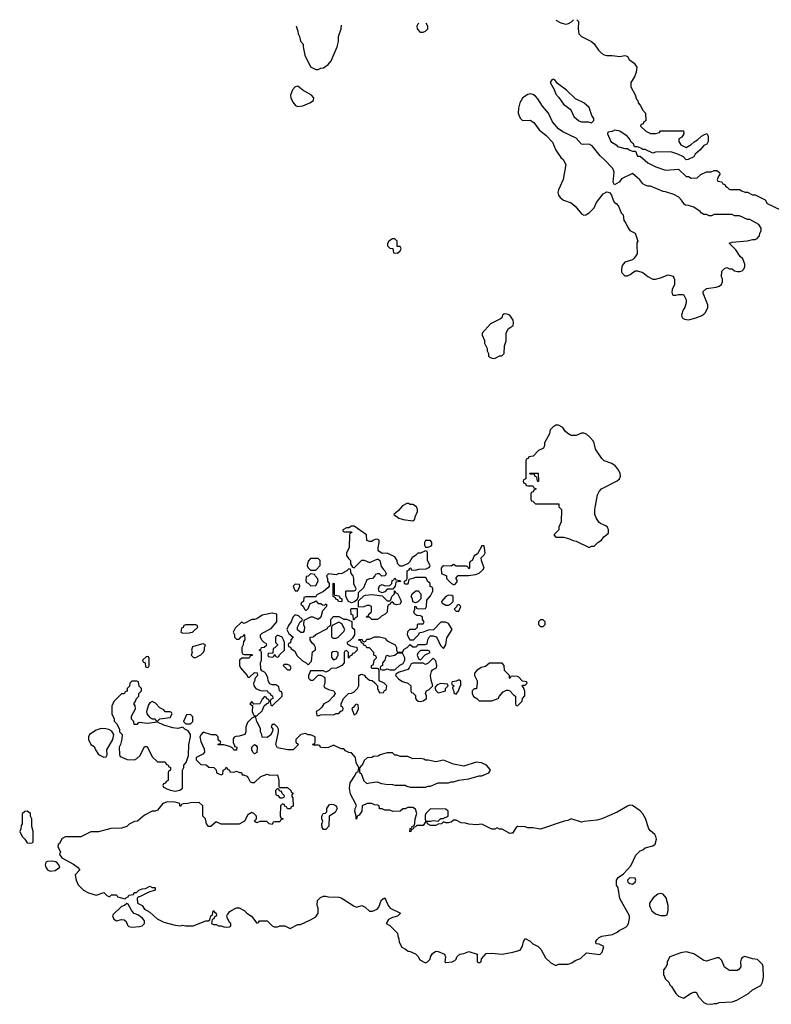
# Model space of a CAD drawing. Header units: inches. Extents: x 2608375 to 2737312, y 944064 to 1028306.
# Tile 62 of 69: x 2700412 to 2706297, y 1020218 to 1027922. Entities that reach past the tile are written whole.
import ezdxf

# ---------------------------------------------------------------- set-up
doc = ezdxf.new("R2010")
doc.units = ezdxf.units.IN
doc.header["$MEASUREMENT"] = 0
doc.layers.add('C7002', color=7, linetype='Continuous')

msp = doc.modelspace()

# ---------------------------------------------------------------- linework, layer by layer
at = {"layer": 'C7002', "color": 5, "elevation": 40}
for points in [[(2704609.3, 1027918.1), (2704650, 1027896), (2704687.5, 1027887.5), (2704710, 1027890.8), (2704734, 1027906), (2704748.5, 1027921.2)], [(2704773.7, 1027921.8), (2704786.8, 1027906.8), (2704784.9, 1027850), (2704791.3, 1027810), (2704812, 1027790), (2704890, 1027752), (2704910, 1027732), (2704943.5, 1027683.5), (2704970, 1027658), (2704987.5, 1027647.5), (2705010, 1027642.8), (2705050, 1027642.8), (2705110, 1027634), (2705150, 1027642), (2705159.6, 1027639.6), (2705170, 1027634), (2705184.7, 1027610), (2705222.8, 1027582.8), (2705244.7, 1027550), (2705238.8, 1027510), (2705225.2, 1027474.8), (2705198, 1027430), (2705196.9, 1027396.9), (2705230, 1027334), (2705241, 1027301), (2705252, 1027290), (2705254, 1027270), (2705270, 1027254), (2705290, 1027214), (2705312, 1027190), (2705314, 1027130), (2705298, 1027122), (2705292.7, 1027107.3), (2705278, 1027102), (2705274, 1027090), (2705314, 1027050), (2705350, 1027032), (2705390, 1027032), (2705422, 1027038), (2705430, 1027052), (2705610, 1027052), (2705611.6, 1027028.4), (2705596.9, 1027003.1), (2705574, 1026990), (2705572, 1026970), (2705590, 1026942), (2705630, 1026922), (2705670, 1026944.7), (2705692.9, 1026967.1), (2705718.6, 1026981.4), (2705749.4, 1027010.6), (2705770, 1027022), (2705791.1, 1027031.1), (2705802, 1027010), (2705802, 1026970), (2705792.7, 1026947.3), (2705770, 1026938), (2705738.8, 1026901.2), (2705702, 1026870), (2705690, 1026848), (2705647.3, 1026827.3), (2705630, 1026826), (2705610, 1026848), (2705566, 1026870), (2705510, 1026888), (2705390, 1026886), (2705370, 1026878), (2705310, 1026906), (2705290, 1026906), (2705276.4, 1026916.4), (2705250, 1026926), (2705227.3, 1026927.3), (2705218, 1026950), (2705202, 1026962), (2705188, 1026990), (2705168, 1027010), (2705110, 1027048.7), (2705070, 1027058), (2705050, 1027048), (2705018, 1027042), (2705014, 1027030), (2705042, 1026970), (2705083.6, 1026943.6), (2705094, 1026930), (2705150, 1026914), (2705170, 1026914), (2705183.6, 1026903.6), (2705210, 1026894), (2705232.7, 1026892.7), (2705250, 1026854), (2705270, 1026854), (2705330, 1026802), (2705394, 1026770), (2705470, 1026744.7), (2705571.6, 1026751.6), (2705630, 1026694), (2705650, 1026694), (2705670, 1026682), (2705716.4, 1026683.6), (2705746, 1026710), (2705790, 1026732), (2705827.3, 1026732.7), (2705850, 1026742), (2705870, 1026742), (2705892.7, 1026727.3), (2705894, 1026710), (2705883.6, 1026696.4), (2705874, 1026670), (2705878, 1026658), (2705910, 1026654), (2705918, 1026638), (2705932.7, 1026632.7), (2705938, 1026618), (2705952.7, 1026612.7), (2705970, 1026594), (2706050, 1026594), (2706063.6, 1026583.6), (2706092.7, 1026572.7), (2706110, 1026572), (2706150, 1026552), (2706170, 1026552), (2706250, 1026512), (2706264.7, 1026484.7), (2706370, 1026434)], [(2702578, 1027871.9), (2702578, 1027870), (2702591.1, 1027831.1), (2702592, 1027810), (2702602, 1027790), (2702610, 1027754), (2702632, 1027730), (2702632, 1027710), (2702645.4, 1027645.4), (2702690, 1027554), (2702730, 1027532), (2702750, 1027532), (2702770, 1027542), (2702790, 1027544.7), (2702828.7, 1027570), (2702850, 1027601), (2702899, 1027710), (2702908.7, 1027750), (2702908.7, 1027790), (2702928.7, 1027850), (2702932.7, 1027880)], [(2703537.7, 1027893.7), (2703530, 1027886), (2703522, 1027870), (2703524.7, 1027850), (2703542, 1027830), (2703550, 1027824.7), (2703570, 1027824.7), (2703590, 1027832), (2703608, 1027850), (2703608, 1027870), (2703595.5, 1027895)]]:
    msp.add_lwpolyline(points, dxfattribs=at)
for points in [[(2704590, 1027456), (2704578, 1027450), (2704566.4, 1027430), (2704596.8, 1027376.8), (2704610, 1027338), (2704634, 1027314), (2704670, 1027261), (2704722, 1027222), (2704731.3, 1027210), (2704750, 1027164.7), (2704790, 1027131.3), (2704810, 1027122), (2704863.6, 1027123.6), (2704890, 1027114), (2704907.3, 1027132.7), (2704908, 1027150), (2704893.2, 1027173.2), (2704870, 1027235.3), (2704828.7, 1027270), (2704763.2, 1027303.2), (2704694, 1027370), (2704622, 1027422), (2704602, 1027450)], [(2702590, 1027402), (2702570, 1027395.3), (2702547.2, 1027372.8), (2702532.2, 1027330), (2702535.3, 1027310), (2702550, 1027276.3), (2702570.7, 1027250), (2702590, 1027242.3), (2702630, 1027247.4), (2702685.2, 1027270), (2702713.2, 1027290), (2702715.3, 1027310), (2702697.2, 1027330), (2702629, 1027370)], [(2704410, 1027341.2), (2704390, 1027337.2), (2704362.5, 1027317.5), (2704350, 1027306.6), (2704329.1, 1027270.9), (2704317.6, 1027230), (2704316.4, 1027190), (2704330, 1027151), (2704350, 1027134), (2704410, 1027135.5), (2704437.6, 1027117.6), (2704479.9, 1027059.9), (2704535.4, 1027015.4), (2704584.8, 1026964.8), (2704610, 1026901), (2704650, 1026844.7), (2704667.3, 1026827.3), (2704687.3, 1026790), (2704668.6, 1026671.4), (2704630.6, 1026590), (2704626.4, 1026570), (2704630.5, 1026550), (2704643.8, 1026530), (2704670.8, 1026510), (2704730, 1026488.5), (2704761.6, 1026461.6), (2704810, 1026403.1), (2704830, 1026392.2), (2704846.2, 1026393.8), (2704872, 1026410), (2704909.2, 1026450), (2704927.7, 1026492.3), (2704980.7, 1026559.3), (2705010, 1026574), (2705030.8, 1026570.8), (2705046, 1026550), (2705058, 1026510), (2705070, 1026492), (2705083.6, 1026483.6), (2705102, 1026462), (2705122, 1026410), (2705136, 1026396), (2705142, 1026350), (2705158, 1026330), (2705170, 1026302), (2705190, 1026272), (2705230.7, 1026250.7), (2705251.3, 1026190), (2705244.5, 1026175.5), (2705243, 1026157), (2705246.8, 1026090), (2705224.5, 1026055.5), (2705210, 1026042), (2705150, 1026024), (2705130, 1025999), (2705124.9, 1025970), (2705124.9, 1025950), (2705130, 1025938), (2705150, 1025918.8), (2705170, 1025918), (2705192.5, 1025927.5), (2705230, 1025958), (2705250, 1025958), (2705290, 1025944.7), (2705330, 1025911.3), (2705370, 1025891), (2705390, 1025891), (2705430, 1025901), (2705490, 1025924.7), (2705530, 1025914), (2705538, 1025890), (2705538, 1025850), (2705521, 1025810), (2705518, 1025790), (2705524.7, 1025770), (2705530, 1025766), (2705550, 1025766), (2705570, 1025772), (2705610, 1025772), (2705630.9, 1025730.9), (2705630.9, 1025709.1), (2705621, 1025670), (2705608.1, 1025651.9), (2705594.8, 1025610), (2705598.8, 1025590), (2705617.5, 1025577.5), (2705650, 1025572.7), (2705710, 1025588), (2705753.4, 1025606.6), (2705770, 1025618.8), (2705781.2, 1025630), (2705801.2, 1025670), (2705801.2, 1025690), (2705763.1, 1025783.1), (2705764, 1025796), (2705790, 1025818), (2705866, 1025830), (2705890, 1025838), (2705908, 1025850), (2705915.3, 1025870), (2705914.6, 1025894.6), (2705908, 1025910), (2705910, 1025954), (2705930, 1025974), (2705950, 1025982), (2705970, 1025972), (2705990, 1025971.3), (2706010, 1025958), (2706031.6, 1025951.6), (2706050, 1025951.3), (2706070, 1025958), (2706082, 1025970), (2706088.7, 1025990), (2706089, 1026010), (2706073.2, 1026050), (2706054, 1026070), (2706020.2, 1026120.2), (2705967.3, 1026172.7), (2705990, 1026182), (2706108.4, 1026191.6), (2706150, 1026202), (2706170, 1026202), (2706186, 1026210), (2706206, 1026230), (2706208.4, 1026251.6), (2706218, 1026270), (2706218, 1026290), (2706200.4, 1026320.4), (2706130, 1026358), (2706110, 1026358), (2706047.3, 1026387.3), (2706010, 1026388), (2705990, 1026398), (2705850, 1026398), (2705830, 1026388), (2705810, 1026388), (2705790, 1026398), (2705770, 1026398), (2705748, 1026410), (2705740.4, 1026420.4), (2705690, 1026455.3), (2705650, 1026468.7), (2705626, 1026470), (2705616.4, 1026476.4), (2705595.3, 1026510), (2705572.7, 1026532.7), (2705532.9, 1026552.9), (2705470, 1026575.3), (2705450, 1026578), (2705350, 1026618), (2705330, 1026618), (2705310, 1026626), (2705290, 1026638), (2705268.4, 1026668.4), (2705210, 1026718), (2705124.5, 1026675.5), (2705104.7, 1026650), (2705069.2, 1026629.2), (2705059, 1026650), (2705068, 1026730), (2705056.4, 1026756.4), (2704988.7, 1026828.7), (2704956.4, 1026856.4), (2704894.6, 1026934.6), (2704870, 1026948.7), (2704830, 1026944), (2704810, 1026949), (2704770, 1026995.3), (2704664.1, 1027044.1), (2704630, 1027069), (2704583, 1027123), (2704553.6, 1027190), (2704505.8, 1027245.8), (2704470, 1027302), (2704450, 1027324.5), (2704430, 1027337.2)], [(2703350, 1026208), (2703330, 1026208), (2703302, 1026190), (2703292, 1026170), (2703292.7, 1026152.7), (2703310, 1026134), (2703332.7, 1026132.7), (2703338, 1026098), (2703370, 1026094), (2703390, 1026114), (2703398, 1026130), (2703396.4, 1026136.4), (2703390, 1026146), (2703367.3, 1026147.3), (2703368, 1026190)], [(2704210, 1025621.2), (2704202.5, 1025617.5), (2704191.3, 1025610), (2704186, 1025590), (2704178, 1025582), (2704098, 1025542), (2704032, 1025470), (2704032.7, 1025452.7), (2704051.1, 1025411.1), (2704052, 1025390), (2704072, 1025350), (2704072, 1025330), (2704082, 1025310), (2704082, 1025290), (2704090, 1025282), (2704112.7, 1025272.7), (2704130, 1025272), (2704150, 1025282), (2704170, 1025292), (2704187.3, 1025292.7), (2704206, 1025310), (2704208, 1025370), (2704222, 1025410), (2704222, 1025470), (2704238, 1025502), (2704275.1, 1025530), (2704279.5, 1025550), (2704275.1, 1025570), (2704250, 1025609.2), (2704230, 1025618)], [(2704630, 1024748), (2704610, 1024748), (2704585.4, 1024734.6), (2704566.4, 1024713.6), (2704559.6, 1024680.4), (2704522, 1024610), (2704522, 1024590), (2704514, 1024570), (2704474, 1024550), (2704432.7, 1024507.3), (2704398, 1024502), (2704392.7, 1024487.3), (2704378, 1024482), (2704374, 1024470), (2704374, 1024330), (2704358, 1024322), (2704354, 1024310), (2704358, 1024298), (2704372.7, 1024292.7), (2704378, 1024278), (2704390, 1024274), (2704430, 1024274), (2704438, 1024258), (2704452.7, 1024252.7), (2704452.7, 1024247.3), (2704438, 1024242), (2704432.7, 1024227.3), (2704418, 1024222), (2704414, 1024210), (2704414, 1024170), (2704418, 1024158), (2704430, 1024154), (2704450, 1024134), (2704632.7, 1024132.7), (2704634, 1024110), (2704654, 1024090), (2704652.7, 1023992.7), (2704634, 1023950), (2704634, 1023930), (2704594, 1023890), (2704610, 1023874), (2704670, 1023872), (2704710, 1023862), (2704746, 1023846), (2704770, 1023842), (2704870, 1023792), (2704890, 1023802), (2704910, 1023802), (2704938, 1023830), (2704968, 1023850), (2704985.6, 1023874.4), (2705019, 1023901), (2705022, 1023910), (2705022, 1023930), (2705015.3, 1023950), (2705002, 1023962), (2704960.2, 1023980.2), (2704948, 1023990), (2704924.7, 1024024.7), (2704915.3, 1024050), (2704915.3, 1024090), (2704936.5, 1024203.5), (2704949.1, 1024230.9), (2704968, 1024250), (2705090, 1024314), (2705109.2, 1024330), (2705115.1, 1024350), (2705113.4, 1024373.4), (2705094, 1024410), (2705074, 1024430), (2705048, 1024450), (2704989.3, 1024469.3), (2704969.3, 1024489.3), (2704921.2, 1024561.2), (2704909, 1024610), (2704899, 1024630), (2704876.5, 1024656.5), (2704850, 1024678), (2704830, 1024686), (2704810, 1024686), (2704770, 1024668), (2704730, 1024668), (2704703.1, 1024683.1), (2704683.1, 1024703.1), (2704666, 1024730)], [(2704470, 1024306), (2704466, 1024310), (2704462, 1024342), (2704447.3, 1024347.3), (2704442, 1024362), (2704410, 1024366), (2704407.3, 1024372.7), (2704472.7, 1024372.7), (2704474, 1024310)], [(2703456.4, 1024136.4), (2703443.6, 1024136.4), (2703410, 1024118), (2703378.8, 1024081.2), (2703342, 1024050), (2703382, 1024022), (2703414, 1024010), (2703490, 1024002), (2703507.3, 1024012.7), (2703508.4, 1024031.6), (2703527.3, 1024072.7), (2703528, 1024090), (2703518, 1024110), (2703490, 1024128), (2703470, 1024128)], [(2703030, 1023958), (2703010, 1023958), (2702990, 1023946), (2702970, 1023946), (2702942, 1023930), (2702942, 1023922), (2702950, 1023914), (2703010, 1023914), (2703014, 1023910), (2702998, 1023902), (2702994, 1023890), (2702992, 1023790), (2702972, 1023750), (2702972, 1023730), (2702985.4, 1023705.4), (2703002, 1023690), (2703003.6, 1023663.6), (2703018, 1023638), (2703030, 1023634), (2703090, 1023692), (2703110, 1023694), (2703150, 1023674), (2703210, 1023702), (2703219.6, 1023699.6), (2703231.6, 1023691.6), (2703243.6, 1023643.6), (2703259.6, 1023619.6), (2703272, 1023610), (2703282, 1023590), (2703274, 1023570), (2703248.4, 1023568.4), (2703230, 1023586), (2703210, 1023586), (2703198, 1023582), (2703194, 1023570), (2703174, 1023550), (2703150, 1023548), (2703130, 1023538), (2703103.6, 1023476.4), (2703062, 1023438), (2703062, 1023410), (2703054, 1023386), (2703032.7, 1023367.3), (2703010, 1023358), (2702986, 1023370), (2702966, 1023410), (2702966, 1023450), (2702970, 1023454), (2703030, 1023454), (2703042, 1023458), (2703046, 1023470), (2703028.4, 1023508.4), (2703028, 1023550), (2703022, 1023570), (2703008, 1023590), (2703002, 1023622), (2702990, 1023626), (2702974, 1023610), (2702930, 1023586), (2702910, 1023588), (2702890, 1023578), (2702830, 1023586), (2702814, 1023570), (2702822, 1023550), (2702822, 1023530), (2702834, 1023510), (2702834, 1023490), (2702823.6, 1023476.4), (2702791.6, 1023448.4), (2702738, 1023422), (2702730, 1023406), (2702650, 1023406), (2702638, 1023402), (2702634, 1023370), (2702618, 1023362), (2702614, 1023350), (2702632.7, 1023332.7), (2702642, 1023310), (2702650, 1023302), (2702658, 1023302), (2702670, 1023314), (2702687.3, 1023352.7), (2702716.4, 1023363.6), (2702730, 1023374), (2702750, 1023354), (2702770, 1023354), (2702783.6, 1023343.6), (2702798, 1023342), (2702806, 1023350), (2702814, 1023350), (2702814, 1023330), (2702783.6, 1023296.4), (2702770, 1023246), (2702750, 1023228), (2702710, 1023248), (2702690, 1023248), (2702638, 1023222), (2702634, 1023190), (2702642, 1023170), (2702639.6, 1023140.4), (2702630, 1023126), (2702612.7, 1023127.3), (2702588.4, 1023148.4), (2702588.4, 1023168.4), (2702608.4, 1023211.6), (2702622, 1023218), (2702626, 1023230), (2702596.4, 1023256.4), (2702570, 1023266), (2702550, 1023246), (2702538, 1023210), (2702516.9, 1023183.1), (2702504.7, 1023150), (2702519.6, 1023119.6), (2702554, 1023090), (2702534, 1023070), (2702532.7, 1023047.3), (2702518, 1023042), (2702514, 1023030), (2702518, 1023018), (2702532.7, 1023012.7), (2702538, 1022998), (2702563.6, 1022983.6), (2702585.4, 1022945.4), (2702625.4, 1022905.4), (2702654, 1022890), (2702670, 1022874), (2702697.2, 1022902.8), (2702704, 1022976), (2702727.3, 1022992.7), (2702728, 1023010), (2702718, 1023030), (2702703.1, 1023043.1), (2702686, 1023070), (2702686, 1023090), (2702710, 1023092), (2702730, 1023112), (2702822, 1023158), (2702826, 1023170), (2702842, 1023178), (2702847.3, 1023192.7), (2702848, 1023230), (2702870, 1023252), (2702910, 1023251.3), (2702950, 1023232), (2702971.6, 1023231.6), (2703014, 1023214), (2703014, 1023170), (2703034, 1023150), (2703034, 1023110), (2703016.9, 1023083.1), (2702996.9, 1023063.1), (2702974, 1023050), (2702978, 1023038), (2703003.6, 1023023.6), (2703030, 1023014), (2703052.7, 1023012.7), (2703054, 1022990), (2703030, 1022966), (2703018, 1022962), (2703014, 1022950), (2702998, 1022942), (2702990, 1022926), (2702986, 1022930), (2702986, 1022970), (2702970, 1022986), (2702958, 1022982), (2702954, 1022970), (2702952, 1022890), (2702934, 1022870), (2702892.7, 1022847.3), (2702850, 1022846), (2702834, 1022830), (2702810, 1022818), (2702790, 1022826), (2702690, 1022826), (2702674, 1022790), (2702674, 1022770), (2702690, 1022754), (2702710, 1022754), (2702750, 1022794), (2702770, 1022794), (2702798, 1022778), (2702802, 1022770), (2702802, 1022730), (2702794, 1022710), (2702798, 1022698), (2702830, 1022682), (2702871.6, 1022671.6), (2702882, 1022650), (2702870, 1022628), (2702830, 1022586), (2702794, 1022570), (2702776.9, 1022543.1), (2702756.9, 1022523.1), (2702734, 1022510), (2702738, 1022478), (2702750, 1022474), (2702770, 1022482), (2702810, 1022484.7), (2702870, 1022482), (2702890, 1022494), (2702910, 1022494), (2702927.3, 1022512.7), (2702942, 1022518), (2702946, 1022530), (2702942, 1022542), (2702928, 1022548), (2702928, 1022570), (2702948, 1022610), (2702986, 1022650), (2703010, 1022652), (2703030, 1022662), (2703058, 1022690), (2703068, 1022710), (2703068, 1022790), (2703080.4, 1022799.6), (2703090, 1022802), (2703110, 1022794), (2703119.6, 1022779.6), (2703150, 1022754), (2703171.6, 1022751.6), (2703192.7, 1022732.7), (2703214, 1022710), (2703214, 1022690), (2703230, 1022654), (2703262, 1022658), (2703267.3, 1022672.7), (2703282, 1022678), (2703286, 1022710), (2703266, 1022730), (2703226, 1022750), (2703226, 1022830), (2703222, 1022842), (2703210, 1022846), (2703170, 1022846), (2703166, 1022850), (2703166, 1022870), (2703182, 1022878), (2703188.4, 1022911.6), (2703206, 1022930), (2703202, 1022942), (2703186, 1022950), (2703186, 1022970), (2703150, 1023006), (2703130, 1023006), (2703122, 1023022), (2703107.3, 1023027.3), (2703102, 1023042), (2703087.3, 1023047.3), (2703082, 1023062), (2703067.3, 1023067.3), (2703067.3, 1023072.7), (2703090, 1023074), (2703098, 1023058), (2703110, 1023054), (2703122, 1023058), (2703130, 1023074), (2703150, 1023074), (2703190, 1023092), (2703230, 1023092), (2703270, 1023082), (2703290, 1023062), (2703351.1, 1023031.1), (2703362, 1023010), (2703362, 1022990), (2703370, 1022974), (2703410, 1022974), (2703423.1, 1022996.9), (2703446, 1023010), (2703470, 1023034), (2703490, 1023014), (2703510, 1023014), (2703522, 1023018), (2703530, 1023034), (2703587.3, 1023032.7), (2703602, 1023038), (2703608, 1023070), (2703618, 1023090), (2703630, 1023102), (2703650, 1023102), (2703672.7, 1023092.7), (2703682, 1023082), (2703706.4, 1023026.4), (2703730, 1023002), (2703748.7, 1023030), (2703755.3, 1023084.7), (2703798, 1023150), (2703770, 1023198), (2703747.3, 1023207.3), (2703710, 1023208), (2703652.7, 1023147.3), (2703610, 1023146), (2703571.6, 1023128.4), (2703538, 1023122), (2703534, 1023110), (2703492.7, 1023067.3), (2703470, 1023066), (2703466, 1023070), (2703448, 1023110), (2703450, 1023134), (2703470, 1023154), (2703510, 1023154), (2703526, 1023170), (2703526, 1023190), (2703530, 1023194), (2703570, 1023194), (2703578, 1023210), (2703566, 1023230), (2703566, 1023250), (2703550, 1023258), (2703520.4, 1023260.4), (2703506, 1023270), (2703498, 1023290), (2703506, 1023310), (2703506, 1023330), (2703512.7, 1023332.7), (2703518, 1023318), (2703532.7, 1023312.7), (2703590, 1023314), (2703598, 1023330), (2703600.4, 1023379.6), (2703630, 1023414), (2703646, 1023450), (2703646, 1023470), (2703642, 1023482), (2703627.3, 1023487.3), (2703626, 1023510), (2703606, 1023530), (2703595.3, 1023555.3), (2703590, 1023558), (2703510, 1023558), (2703491.6, 1023548.4), (2703458, 1023542), (2703450, 1023506), (2703430, 1023506), (2703426, 1023510), (2703426, 1023530), (2703442, 1023538), (2703446, 1023550), (2703446, 1023610), (2703462, 1023618), (2703467.3, 1023632.7), (2703474, 1023630), (2703478, 1023618), (2703510, 1023614), (2703536.4, 1023623.6), (2703595.3, 1023624.7), (2703622, 1023638), (2703626, 1023650), (2703606, 1023690), (2703606, 1023750), (2703602, 1023762), (2703590, 1023766), (2703551.6, 1023748.4), (2703530, 1023748), (2703511.3, 1023728.7), (2703485.4, 1023714.6), (2703463.6, 1023676.4), (2703452.7, 1023667.3), (2703410, 1023646), (2703390, 1023646), (2703370, 1023666), (2703368, 1023690), (2703350, 1023718), (2703290, 1023748), (2703250, 1023746), (2703223.1, 1023763.1), (2703218, 1023770), (2703218, 1023790), (2703228, 1023830), (2703226, 1023850), (2703210, 1023858), (2703195.3, 1023855.3), (2703182, 1023850), (2703170, 1023838), (2703150, 1023838), (2703130, 1023846), (2703128, 1023890)], [(2703630, 1023846), (2703590, 1023846), (2703582, 1023830), (2703582, 1023810), (2703590, 1023794), (2703610, 1023794), (2703630, 1023802), (2703638, 1023810), (2703638, 1023830)], [(2704050, 1023806), (2704030, 1023806), (2703998, 1023742), (2703970, 1023726), (2703954, 1023690), (2703938, 1023682), (2703934, 1023670), (2703934, 1023630), (2703930, 1023626), (2703922, 1023642), (2703910, 1023646), (2703830, 1023646), (2703810, 1023658), (2703790, 1023646), (2703730, 1023648), (2703719.6, 1023640.4), (2703712, 1023630), (2703714, 1023590), (2703754, 1023570), (2703754, 1023550), (2703794, 1023510), (2703810, 1023502), (2703818, 1023502), (2703836.4, 1023523.6), (2703836.4, 1023536.4), (2703828, 1023552), (2703846, 1023574), (2703927.3, 1023572.7), (2703980.4, 1023579.6), (2704010, 1023592), (2704040.4, 1023619.6), (2704048, 1023630), (2704028, 1023690), (2704026, 1023710), (2704050, 1023734), (2704058, 1023750)], [(2702750, 1023706), (2702690, 1023706), (2702670, 1023686), (2702662, 1023650), (2702670, 1023634), (2702690, 1023614), (2702730, 1023614), (2702766, 1023650), (2702766, 1023690)], [(2702690, 1023586), (2702671.6, 1023568.4), (2702654, 1023566), (2702652.7, 1023532.7), (2702658, 1023518), (2702670, 1023514), (2702692.7, 1023492.7), (2702730, 1023494), (2702748, 1023530), (2702747.3, 1023547.3), (2702726, 1023570), (2702722, 1023582)], [(2703250, 1023438), (2703228, 1023448), (2703222, 1023470), (2703228.9, 1023491.1), (2703250, 1023502), (2703270, 1023492), (2703310, 1023494), (2703326, 1023510), (2703327.3, 1023532.7), (2703342, 1023538), (2703350, 1023554), (2703358, 1023538), (2703390, 1023534), (2703394, 1023530), (2703390, 1023526), (2703358, 1023522), (2703351.6, 1023488.4), (2703334, 1023466), (2703290, 1023466), (2703270, 1023446)], [(2702570, 1023506), (2702554, 1023490), (2702563.6, 1023463.6), (2702570, 1023454), (2702590, 1023454), (2702606, 1023490), (2702602, 1023502)], [(2702930, 1023368), (2702908.4, 1023368.4), (2702902, 1023382), (2702887.3, 1023387.3), (2702882, 1023402), (2702866, 1023410), (2702866, 1023510), (2702870, 1023514), (2702874, 1023510), (2702874, 1023430), (2702878, 1023418), (2702912.7, 1023412.7), (2702918, 1023398), (2702934, 1023390), (2702934, 1023370)], [(2703363.1, 1023343.1), (2703346, 1023350), (2703330, 1023366), (2703318, 1023362), (2703314, 1023350), (2703298, 1023342), (2703292.7, 1023327.3), (2703290, 1023286), (2703274, 1023270), (2703244.7, 1023255.3), (2703230, 1023238), (2703210, 1023228.7), (2703168.7, 1023228.7), (2703150, 1023246), (2703127.3, 1023247.3), (2703130, 1023254), (2703142, 1023258), (2703146, 1023270), (2703166, 1023290), (2703166, 1023330), (2703150, 1023338), (2703130, 1023338), (2703107.3, 1023327.3), (2703066, 1023326), (2703066, 1023374), (2703107.3, 1023412.7), (2703120.4, 1023419.6), (2703170, 1023424.7), (2703250, 1023414), (2703290, 1023374), (2703310, 1023374), (2703318, 1023382), (2703326, 1023410), (2703346, 1023430), (2703346, 1023454), (2703350, 1023454), (2703358, 1023438), (2703371.6, 1023431.6), (2703392, 1023390), (2703398, 1023370), (2703390.9, 1023349.1)], [(2703510, 1023358), (2703490, 1023366), (2703488, 1023390), (2703478, 1023410), (2703486, 1023430), (2703512.7, 1023452.7), (2703532.7, 1023452.7), (2703554, 1023430), (2703554, 1023390), (2703530, 1023366)], [(2703770, 1023418), (2703750, 1023408), (2703714, 1023370), (2703718, 1023358), (2703750, 1023342), (2703770, 1023342), (2703786, 1023350), (2703806, 1023370), (2703806, 1023410), (2703796.4, 1023416.4)], [(2703026, 1023226), (2703022, 1023262), (2703008.4, 1023268.4), (2703006, 1023310), (2703010, 1023314), (2703054, 1023314), (2703054, 1023250), (2703038, 1023242), (2703030, 1023226)], [(2703850, 1023346), (2703838, 1023342), (2703832.7, 1023327.3), (2703814, 1023310), (2703830, 1023294), (2703850, 1023294), (2703866, 1023330)], [(2702390, 1023279), (2702310, 1023262), (2702270, 1023235.3), (2702250, 1023228.7), (2702230, 1023228.7), (2702170, 1023198), (2702150, 1023208), (2702099.6, 1023160.4), (2702084.7, 1023130), (2702094, 1023110), (2702094, 1023090), (2702110, 1023074), (2702130, 1023074), (2702147.3, 1023092.7), (2702162, 1023098), (2702166, 1023110), (2702172.7, 1023112.7), (2702174, 1023070), (2702163.6, 1023056.4), (2702162, 1023030), (2702152, 1023010), (2702152.7, 1022972.7), (2702158, 1022958), (2702170, 1022954), (2702230, 1022954), (2702234, 1022950), (2702218, 1022942), (2702210, 1022926), (2702152.7, 1022927.3), (2702134, 1022910), (2702132, 1022870), (2702142, 1022850), (2702194, 1022790), (2702198, 1022778), (2702210, 1022774), (2702250, 1022814), (2702272.7, 1022812.7), (2702274, 1022790), (2702252, 1022768), (2702252, 1022752), (2702242, 1022730), (2702244.7, 1022710), (2702262, 1022690), (2702290, 1022676), (2702310, 1022671.3), (2702350, 1022674), (2702358, 1022658), (2702374, 1022650), (2702378, 1022638), (2702392.7, 1022632.7), (2702394, 1022610), (2702378, 1022602), (2702374, 1022590), (2702378, 1022558), (2702390, 1022554), (2702466, 1022630), (2702466, 1022650), (2702462, 1022662), (2702446, 1022670), (2702442, 1022702), (2702416.4, 1022716.4), (2702390, 1022718), (2702370, 1022726), (2702358, 1022750), (2702355.3, 1022775.3), (2702338, 1022810), (2702330, 1022818), (2702307.3, 1022827.3), (2702300.4, 1022840.4), (2702298, 1022890), (2702306, 1022910), (2702306, 1022970), (2702302, 1022982), (2702286, 1022990), (2702302, 1022998), (2702306, 1023010), (2702327.3, 1023012.7), (2702346, 1023030), (2702342, 1023042), (2702330, 1023046), (2702308.4, 1023068.4), (2702298, 1023090), (2702298, 1023110), (2702310, 1023122), (2702380.4, 1023159.6), (2702426, 1023210), (2702426, 1023270)], [(2704510, 1023226), (2704490, 1023226), (2704474, 1023210), (2704474, 1023190), (2704490, 1023174), (2704510, 1023174), (2704526, 1023190), (2704526, 1023210)], [(2701790, 1023186), (2701710, 1023186), (2701698, 1023182), (2701692.7, 1023167.3), (2701678, 1023162), (2701674, 1023130), (2701683.6, 1023123.6), (2701730, 1023122), (2701750, 1023126), (2701766, 1023130), (2701806, 1023170), (2701802, 1023182)], [(2702910, 1023208), (2702858, 1023182), (2702854, 1023170), (2702852.7, 1023092.7), (2702863.6, 1023083.6), (2702890, 1023082), (2702906, 1023090), (2702950, 1023134), (2702958, 1023150), (2702935.3, 1023195.3)], [(2702430, 1023106), (2702414, 1023090), (2702414, 1023050), (2702432, 1023032), (2702431.6, 1023028.4), (2702410, 1023006), (2702398, 1023002), (2702394, 1022966), (2702358, 1022962), (2702354, 1022950), (2702358, 1022938), (2702390, 1022934), (2702402, 1022938), (2702406, 1022954), (2702410, 1022954), (2702418, 1022938), (2702430, 1022934), (2702442, 1022938), (2702447.3, 1022952.7), (2702486, 1022990), (2702486, 1023050), (2702478, 1023070), (2702466, 1023090)], [(2701850, 1023038), (2701836.4, 1023036.4), (2701766, 1023014), (2701758, 1022990), (2701762, 1022970), (2701754, 1022950), (2701772.7, 1022932.7), (2701790, 1022932), (2701810, 1022942), (2701830, 1022952), (2701848, 1022970), (2701858, 1022990), (2701858, 1023010), (2701866, 1023030)], [(2701418, 1022938), (2701403.6, 1022936.4), (2701374, 1022910), (2701378, 1022898), (2701394, 1022890), (2701398, 1022858), (2701410, 1022854), (2701422, 1022858), (2701426, 1022870), (2701426, 1022930)], [(2702890, 1022978), (2702863.6, 1022976.4), (2702852.7, 1022967.3), (2702852.7, 1022932.7), (2702870, 1022914), (2702890, 1022922), (2702906, 1022950), (2702906, 1022970)], [(2703410, 1022966), (2703370, 1022966), (2703350, 1022948), (2703310, 1022938), (2703290, 1022946), (2703278, 1022942), (2703272, 1022910), (2703254, 1022890), (2703254, 1022870), (2703238, 1022862), (2703234, 1022850), (2703238, 1022838), (2703250, 1022834), (2703270, 1022834), (2703290, 1022842), (2703310, 1022834), (2703350, 1022834), (2703389.1, 1022870.9), (2703414.6, 1022885.4), (2703428, 1022910), (2703428, 1022930)], [(2703650, 1022926), (2703610, 1022888), (2703590, 1022878), (2703570, 1022886), (2703490, 1022886), (2703478, 1022882), (2703462, 1022850), (2703450, 1022838), (2703383.6, 1022816.4), (2703358, 1022802), (2703354, 1022790), (2703382, 1022762), (2703410, 1022744.7), (2703451.6, 1022731.6), (2703474, 1022710), (2703474, 1022670), (2703478, 1022658), (2703490, 1022654), (2703510, 1022634), (2703512, 1022610), (2703519.6, 1022599.6), (2703531.1, 1022591.1), (2703550, 1022586), (2703570, 1022591.3), (2703598, 1022610), (2703598, 1022630), (2703588.4, 1022651.6), (2703598, 1022670), (2703618.6, 1022681.4), (2703648, 1022710), (2703633.2, 1022753.2), (2703628.9, 1022791.1), (2703637.2, 1022822.8), (2703645.6, 1022834.4), (2703675.3, 1022850), (2703679, 1022870), (2703670, 1022906)], [(2703610, 1022986), (2703550, 1022986), (2703530, 1022966), (2703524.7, 1022950), (2703538, 1022918), (2703550, 1022914), (2703587.3, 1022952.7), (2703626, 1022970), (2703622, 1022982)], [(2702510, 1022878), (2702482, 1022878), (2702474, 1022870), (2702510, 1022834), (2702530, 1022834), (2702538, 1022850), (2702526, 1022870)], [(2704190, 1022886), (2704090, 1022886), (2704059.6, 1022860.4), (2704026.4, 1022853.6), (2703992, 1022830), (2703972, 1022810), (2703972, 1022790), (2703994, 1022750), (2703994, 1022730), (2703990, 1022686), (2703970, 1022686), (2703954, 1022670), (2703954, 1022650), (2703965.4, 1022625.4), (2703991.1, 1022611.1), (2704010, 1022592), (2704110, 1022591.3), (2704158, 1022610), (2704168, 1022630), (2704196.4, 1022663.6), (2704223.1, 1022676.9), (2704236.9, 1022676.9), (2704251.1, 1022671.1), (2704279.6, 1022639.6), (2704294, 1022630), (2704294, 1022570), (2704298, 1022558), (2704310, 1022554), (2704346, 1022590), (2704348.4, 1022611.6), (2704367.3, 1022632.7), (2704367.3, 1022667.3), (2704358, 1022698), (2704346, 1022710), (2704350, 1022714), (2704370, 1022714), (2704386, 1022730), (2704382, 1022742), (2704350, 1022746), (2704319, 1022779), (2704310, 1022782), (2704270, 1022786), (2704258, 1022782), (2704250, 1022766), (2704246, 1022770), (2704246, 1022790), (2704208.7, 1022828.7), (2704206, 1022870)], [(2701330, 1022746), (2701290, 1022746), (2701274, 1022730), (2701272.7, 1022707.3), (2701254, 1022690), (2701252.7, 1022667.3), (2701238, 1022662), (2701230, 1022646), (2701210, 1022646), (2701150, 1022586), (2701134, 1022550), (2701134, 1022490), (2701151.6, 1022451.6), (2701152.7, 1022432.7), (2701170, 1022414), (2701194, 1022370), (2701194, 1022350), (2701214, 1022330), (2701212.7, 1022292.7), (2701202, 1022250), (2701192, 1022230), (2701192.7, 1022172.7), (2701198, 1022158), (2701252.7, 1022132.7), (2701310, 1022132), (2701330, 1022142), (2701354.6, 1022165.4), (2701386, 1022230), (2701390, 1022234), (2701410, 1022234), (2701450, 1022154), (2701490, 1022114), (2701550, 1022114), (2701558, 1022098), (2701574, 1022090), (2701578, 1022078), (2701594, 1022070), (2701594, 1022050), (2701578, 1022042), (2701574, 1022030), (2701574, 1021970), (2701558, 1021962), (2701552.7, 1021947.3), (2701538, 1021942), (2701534, 1021930), (2701538, 1021918), (2701563.6, 1021903.6), (2701592.7, 1021892.7), (2701630, 1021886), (2701667.3, 1021892.7), (2701686, 1021910), (2701686, 1022050), (2701698, 1022070), (2701698, 1022090), (2701715.3, 1022110), (2701734.6, 1022165.4), (2701735.3, 1022250), (2701748.7, 1022310), (2701748.7, 1022330), (2701730, 1022358), (2701706, 1022370), (2701690, 1022386), (2701650, 1022375.3), (2701610, 1022381.2), (2701541.2, 1022401.2), (2701490, 1022426), (2701410, 1022415.3), (2701350, 1022422), (2701341, 1022419), (2701330, 1022406), (2701307.3, 1022407.3), (2701306, 1022430), (2701288, 1022450), (2701288.4, 1022471.6), (2701318, 1022530), (2701316.4, 1022556.4), (2701306, 1022570), (2701316.4, 1022583.6), (2701326, 1022610), (2701346, 1022630), (2701346, 1022650), (2701366, 1022670), (2701366, 1022690), (2701348.4, 1022708.4), (2701342, 1022742)], [(2703710, 1022728), (2703682, 1022718), (2703662, 1022698), (2703670, 1022674), (2703690, 1022654), (2703730, 1022664.7), (2703746, 1022670), (2703746, 1022690), (2703766, 1022710), (2703762, 1022722)], [(2703854.6, 1022754.6), (2703845.4, 1022754.6), (2703830, 1022746), (2703798, 1022742), (2703794, 1022730), (2703798, 1022718), (2703814, 1022710), (2703802, 1022698), (2703803.6, 1022683.6), (2703812.7, 1022667.3), (2703812.7, 1022652.7), (2703830, 1022644.7), (2703848, 1022670), (2703858, 1022702), (2703867.3, 1022712.7), (2703867.3, 1022747.3)], [(2702330, 1022626), (2702310, 1022606), (2702292, 1022568), (2702246, 1022566), (2702230, 1022586), (2702214, 1022570), (2702234, 1022554), (2702232, 1022510), (2702243.6, 1022483.6), (2702250, 1022474), (2702270, 1022474), (2702310, 1022514), (2702327.3, 1022552.7), (2702347.3, 1022572.7), (2702362, 1022578), (2702366, 1022590), (2702362, 1022602), (2702347.3, 1022607.3), (2702342, 1022622)], [(2701450, 1022588), (2701430, 1022578), (2701419.8, 1022560.2), (2701406, 1022510), (2701406.8, 1022490), (2701430, 1022462), (2701450, 1022452), (2701471.6, 1022451.6), (2701478, 1022438), (2701490, 1022434), (2701508.4, 1022451.6), (2701590, 1022462), (2701606, 1022490), (2701602, 1022502), (2701590, 1022506), (2701550, 1022506), (2701542, 1022522), (2701510, 1022538), (2701474.6, 1022574.6)], [(2703050, 1022566), (2703038, 1022562), (2703032.7, 1022547.3), (2703014, 1022530), (2703030, 1022482), (2703050, 1022494), (2703066, 1022530), (2703062, 1022562)], [(2702250, 1022466), (2702230, 1022458), (2702196.9, 1022423.1), (2702182, 1022390), (2702182, 1022350), (2702174, 1022330), (2702130, 1022315.3), (2702105.4, 1022314.6), (2702091.6, 1022308.4), (2702083.6, 1022296.4), (2702083.6, 1022263.6), (2702094, 1022246), (2702094, 1022234), (2702111.3, 1022230), (2702110, 1022206), (2702090, 1022206), (2702082, 1022222), (2702056.4, 1022236.4), (2702010, 1022248), (2701967.3, 1022247.3), (2701967.3, 1022252.7), (2701982, 1022258), (2701986, 1022270), (2701967.3, 1022287.3), (2701966, 1022310), (2701950, 1022326), (2701912.7, 1022327.3), (2701850, 1022348), (2701832, 1022330), (2701822, 1022310), (2701830, 1022274), (2701856.9, 1022216.9), (2701858, 1022190), (2701845.4, 1022174.6), (2701794, 1022150), (2701794, 1022130), (2701830, 1022094), (2701871.6, 1022091.6), (2701892.7, 1022072.7), (2701931.6, 1022071.6), (2701951.6, 1022051.6), (2701954, 1022030), (2701990, 1022014), (2702002, 1022018), (2702006, 1022050), (2702022, 1022058), (2702030, 1022074), (2702038, 1022058), (2702054, 1022050), (2702058, 1022038), (2702090, 1022034), (2702110, 1022042), (2702132.7, 1022032.7), (2702150, 1022032), (2702154, 1022014), (2702166, 1022014), (2702190, 1022002), (2702202, 1021990), (2702218, 1021958), (2702230, 1021954), (2702250, 1021954), (2702300.2, 1021999.8), (2702350, 1022018), (2702370, 1022012), (2702430, 1022014), (2702442, 1021970), (2702442, 1021922), (2702450, 1021914), (2702510, 1021914), (2702534, 1021890), (2702538, 1021878), (2702554, 1021870), (2702542, 1021858), (2702543.6, 1021843.6), (2702552, 1021832), (2702552.7, 1021767.3), (2702538, 1021762), (2702531.6, 1021748.4), (2702510, 1021748), (2702502, 1021762), (2702487.3, 1021767.3), (2702482, 1021782), (2702470, 1021786), (2702454, 1021770), (2702452.7, 1021692.7), (2702458, 1021678), (2702474, 1021670), (2702458, 1021662), (2702450, 1021646), (2702410, 1021646), (2702398, 1021642), (2702390, 1021626), (2702366, 1021630), (2702348, 1021648), (2702291.6, 1021648.4), (2702270, 1021638), (2702248, 1021650), (2702266, 1021670), (2702266, 1021690), (2702246, 1021710), (2702230, 1021718), (2702199.6, 1021700.4), (2702172, 1021650), (2702130, 1021628), (2701990, 1021628.7), (2701950, 1021646), (2701910, 1021608), (2701890, 1021608), (2701875.3, 1021630), (2701866, 1021670), (2701846, 1021690), (2701846, 1021770), (2701816.4, 1021796.4), (2701750, 1021795.3), (2701728.4, 1021788.4), (2701692.7, 1021787.3), (2701678, 1021782), (2701670, 1021766), (2701666, 1021770), (2701666, 1021790), (2701630, 1021799), (2701570, 1021802), (2701534, 1021790), (2701490, 1021738), (2701471.6, 1021728.4), (2701450, 1021728), (2701390, 1021698), (2701334, 1021650), (2701310, 1021648), (2701270, 1021628), (2701250, 1021608.7), (2701210, 1021595.3), (2701125.4, 1021594.6), (2701030, 1021568.7), (2700970, 1021568), (2700890, 1021528), (2700770, 1021528), (2700745.4, 1021514.6), (2700723.6, 1021476.4), (2700712.7, 1021467.3), (2700712, 1021450), (2700731.3, 1021410), (2700724.7, 1021390), (2700742.8, 1021362.8), (2700833.2, 1021313.2), (2700864.7, 1021290), (2700882, 1021270), (2700846, 1021230), (2700854.8, 1021190), (2700870, 1021152), (2700911.1, 1021111.1), (2700950.9, 1021090.9), (2701010, 1021071.3), (2701070, 1021094), (2701094, 1021070), (2701110, 1021062), (2701118, 1021062), (2701130, 1021074), (2701170, 1021074), (2701178, 1021058), (2701238, 1021042), (2701247.3, 1021052.7), (2701262, 1021058), (2701267.3, 1021072.7), (2701302, 1021078), (2701308.4, 1021091.6), (2701327.3, 1021092.7), (2701346, 1021110), (2701370, 1021122), (2701396.4, 1021123.6), (2701430, 1021142), (2701450, 1021132), (2701470, 1021132), (2701474, 1021130), (2701474, 1021110), (2701423.6, 1021096.4), (2701350, 1021058), (2701342, 1021058), (2701332.7, 1021047.3), (2701334, 1021010), (2701370.9, 1020990.9), (2701390, 1020962), (2701430, 1020938), (2701487.9, 1020887.9), (2701541.4, 1020861.4), (2701630, 1020838), (2701670, 1020832), (2701690, 1020838), (2701710, 1020831.3), (2701770, 1020831.3), (2701870, 1020871.3), (2701888, 1020872), (2701902, 1020878), (2701908, 1020910), (2701922, 1020918), (2701926, 1020950), (2701932, 1020952), (2701938, 1020938), (2701951.6, 1020931.6), (2701954, 1020910), (2701938, 1020902), (2701932.7, 1020887.3), (2701918, 1020882), (2701914, 1020850), (2701930, 1020842), (2701950, 1020842), (2701970, 1020832), (2701990, 1020832), (2702010, 1020824.7), (2702030, 1020822), (2702054.6, 1020825.4), (2702066, 1020830), (2702066, 1020850), (2702056.4, 1020856.4), (2702038, 1020890), (2702035.3, 1020910), (2702040.2, 1020919.8), (2702056.4, 1020943.6), (2702066, 1020950), (2702110, 1020972), (2702130, 1020972), (2702170.8, 1020950.8), (2702190, 1020931.3), (2702226.4, 1020906.4), (2702270, 1020854), (2702282, 1020858), (2702290, 1020872), (2702350, 1020871), (2702390, 1020832), (2702405.4, 1020825.4), (2702430, 1020824.7), (2702450, 1020832), (2702488.4, 1020831.6), (2702530, 1020812), (2702590, 1020842), (2702610, 1020842), (2702690, 1020878), (2702730, 1020902), (2702748.7, 1020930), (2702748.7, 1020970), (2702742, 1020990), (2702745.2, 1021030), (2702766.3, 1021053.7), (2702790, 1021064.7), (2702810, 1021064.7), (2702830, 1021058), (2702910, 1021056), (2702930, 1021051), (2703030, 1020984.7), (2703050, 1020978), (2703091.6, 1020991.6), (2703116.9, 1020976.9), (2703150, 1020946), (2703173.6, 1020946.4), (2703210, 1020962), (2703223.1, 1020976.9), (2703244.7, 1021035.3), (2703270, 1021052), (2703298, 1020990), (2703312, 1020970), (2703394, 1020930), (2703370, 1020908), (2703330, 1020898), (2703310, 1020888), (2703299.6, 1020880.4), (2703282, 1020850), (2703310, 1020834), (2703370, 1020774), (2703372.7, 1020752.7), (2703382, 1020730), (2703383.6, 1020703.6), (2703405.4, 1020665.4), (2703434, 1020650), (2703452.7, 1020632.7), (2703470, 1020632), (2703510, 1020614), (2703530, 1020594), (2703545.4, 1020565.4), (2703590, 1020542), (2703606, 1020550), (2703626, 1020570), (2703628, 1020590), (2703644.7, 1020615.3), (2703670, 1020634), (2703690, 1020632), (2703738, 1020610), (2703746, 1020590), (2703742, 1020550), (2703750, 1020546), (2703798, 1020550), (2703819.3, 1020560.7), (2703828.7, 1020570), (2703835.3, 1020590), (2703858, 1020610), (2703890, 1020616), (2703930, 1020632), (2703994, 1020610), (2703994, 1020550), (2704010, 1020542), (2704026, 1020550), (2704027.3, 1020572.7), (2704065.2, 1020614.8), (2704110, 1020618.8), (2704190, 1020611.3), (2704274.6, 1020625.4), (2704330, 1020642), (2704350, 1020674), (2704358, 1020710), (2704370, 1020734), (2704410, 1020712), (2704430, 1020692), (2704471.1, 1020671.1), (2704492, 1020650), (2704530, 1020582), (2704570, 1020542), (2704610, 1020522), (2704630, 1020532), (2704707.3, 1020532.7), (2704736.4, 1020543.6), (2704760.4, 1020559.6), (2704803.1, 1020576.9), (2704850, 1020622), (2704953.6, 1020606.4), (2704974, 1020626), (2704986, 1020670), (2704950, 1020688), (2704926, 1020690), (2704922, 1020710), (2704930, 1020722), (2704950, 1020742), (2704970, 1020752), (2705054.6, 1020765.4), (2705090, 1020782), (2705104.7, 1020795.3), (2705158, 1020822), (2705168.9, 1020831.1), (2705178, 1020850), (2705188, 1020890), (2705188, 1020910), (2705110, 1021046), (2705098, 1021130), (2705086, 1021150), (2705086, 1021190), (2705098, 1021210), (2705140.4, 1021239.6), (2705198, 1021302), (2705236, 1021384), (2705270, 1021418), (2705290, 1021426), (2705310, 1021441), (2705370, 1021458), (2705388, 1021470), (2705397.2, 1021510), (2705394, 1021530), (2705385.6, 1021545.6), (2705350, 1021574), (2705337.2, 1021590), (2705311.3, 1021671.3), (2705290, 1021709.3), (2705270, 1021732.3), (2705210, 1021772.7), (2705190, 1021775.1), (2705170, 1021769.3), (2705090, 1021720.9), (2704970, 1021669), (2704930, 1021659), (2704831.1, 1021648.9), (2704810, 1021642), (2704730, 1021668), (2704704.7, 1021655.3), (2704674, 1021650), (2704490, 1021589), (2704430, 1021598), (2704390, 1021598), (2704370, 1021606), (2704310, 1021608), (2704299.6, 1021600.4), (2704270, 1021558), (2704263.6, 1021556.4), (2704250, 1021555.3), (2704190, 1021588), (2704168.4, 1021588.4), (2704150, 1021598), (2704131.6, 1021588.4), (2704110, 1021588), (2704030, 1021628), (2703990, 1021622), (2703930, 1021628), (2703903.6, 1021636.4), (2703870, 1021638), (2703830, 1021658), (2703810, 1021658), (2703790, 1021642), (2703770, 1021638), (2703750, 1021638), (2703730, 1021646), (2703714, 1021630), (2703690, 1021628), (2703670, 1021618), (2703630, 1021618), (2703606, 1021630), (2703602, 1021642), (2703590, 1021646), (2703570, 1021618), (2703522, 1021618), (2703510, 1021606), (2703498, 1021602), (2703494, 1021590), (2703478, 1021582), (2703474, 1021570), (2703468, 1021568), (2703470, 1021594), (2703482, 1021598), (2703486, 1021610), (2703502, 1021618), (2703507.3, 1021632.7), (2703508.7, 1021670), (2703522, 1021710), (2703510, 1021746), (2703490, 1021758), (2703450, 1021758), (2703430, 1021748), (2703412.7, 1021747.3), (2703390, 1021728), (2703332.7, 1021727.3), (2703310, 1021738), (2703270, 1021738), (2703250, 1021748), (2703228.4, 1021748.4), (2703226, 1021770), (2703216.4, 1021776.4), (2703190, 1021778), (2703168.4, 1021788.4), (2703131.6, 1021788.4), (2703094, 1021770), (2703091.3, 1021730), (2703070, 1021698), (2703054, 1021690), (2703050, 1021666), (2703046, 1021670), (2703046, 1021690), (2703035.3, 1021730), (2703038, 1021750), (2703048.7, 1021770), (2703042, 1021790), (2703002, 1021862), (2702995.3, 1021910), (2702999, 1021950), (2703039, 1022010), (2703050, 1022034), (2703062, 1022038), (2703068, 1022070), (2703046.6, 1022106.6), (2703042, 1022150), (2703010, 1022186), (2702988.4, 1022188.4), (2702962, 1022202), (2702950, 1022218), (2702930, 1022218), (2702870, 1022246), (2702830, 1022228), (2702810, 1022226), (2702768.4, 1022228.4), (2702762, 1022242), (2702750, 1022246), (2702710, 1022246), (2702707.3, 1022252.7), (2702722, 1022258), (2702726, 1022270), (2702726, 1022310), (2702690, 1022326), (2702670, 1022326), (2702650, 1022338), (2702614, 1022330), (2702574, 1022290), (2702574, 1022270), (2702594, 1022250), (2702554, 1022210), (2702511.6, 1022208.4), (2702430, 1022226), (2702418, 1022250), (2702438, 1022350), (2702438, 1022370), (2702430, 1022386), (2702410, 1022406), (2702390, 1022406), (2702382, 1022390), (2702394, 1022370), (2702392.7, 1022352.7), (2702376.9, 1022323.1), (2702350, 1022306), (2702310, 1022308), (2702308, 1022330), (2702298, 1022350), (2702296.4, 1022376.4), (2702268, 1022430), (2702262, 1022462)], [(2701750, 1022486), (2701718, 1022482), (2701694, 1022430), (2701712.7, 1022412.7), (2701750, 1022412), (2701768, 1022430), (2701767.3, 1022467.3)], [(2701050, 1022375.3), (2701010, 1022364), (2700958, 1022330), (2700951, 1022310), (2700951, 1022290), (2700970, 1022252), (2700994.8, 1022234.8), (2701004.7, 1022210), (2701030, 1022172), (2701070, 1022152), (2701090, 1022154), (2701098, 1022170), (2701095.3, 1022210), (2701142, 1022290), (2701148, 1022330), (2701134, 1022354), (2701108.9, 1022368.9), (2701085.4, 1022374.6)], [(2702250, 1022178), (2702238, 1022190), (2702228.7, 1022210), (2702229.3, 1022230.7), (2702250, 1022252), (2702263.6, 1022243.6), (2702272, 1022230), (2702270, 1022188)], [(2703330, 1022186), (2703290, 1022186), (2703234, 1022170), (2703219.6, 1022160.4), (2703183.6, 1022156.4), (2703170, 1022148), (2703132.7, 1022147.3), (2703110, 1022126), (2703099.8, 1022100.2), (2703072.7, 1022067.3), (2703072.7, 1022032.7), (2703084.7, 1022024.7), (2703106.4, 1021966.4), (2703130, 1021944.7), (2703150, 1021952), (2703210, 1021958), (2703245.4, 1021945.4), (2703279.6, 1021939.6), (2703330, 1021938), (2703350, 1021931.3), (2703430, 1021931.3), (2703443.6, 1021923.6), (2703470, 1021918), (2703590, 1021918), (2703610, 1021924.7), (2703630, 1021924.7), (2703688.9, 1021951.1), (2703770, 1021951.3), (2703790, 1021958), (2703810, 1021958), (2703850, 1021971.3), (2703930, 1021981), (2704010, 1022004.7), (2704030, 1022004.7), (2704086, 1022030), (2704098, 1022050), (2704096.4, 1022056.4), (2704066, 1022090), (2704028.4, 1022108.4), (2703986.4, 1022113.6), (2703890, 1022082), (2703810, 1022098), (2703730, 1022128), (2703670, 1022115.3), (2703610, 1022128.7), (2703588.9, 1022128.9), (2703576.4, 1022136.4), (2703550, 1022142), (2703490, 1022138), (2703450, 1022158), (2703390, 1022158), (2703367.3, 1022167.3), (2703350, 1022168)], [(2702430, 1021906), (2702414, 1021890), (2702418, 1021858), (2702432.7, 1021852.7), (2702450, 1021834), (2702470, 1021834), (2702482, 1021838), (2702486, 1021850), (2702467.3, 1021867.3), (2702462, 1021882), (2702447.3, 1021887.3), (2702442, 1021902)], [(2702790, 1021586), (2702780.4, 1021600.4), (2702778, 1021630), (2702786, 1021650), (2702778, 1021670), (2702778, 1021690), (2702788.9, 1021711.1), (2702807.3, 1021712.7), (2702816.4, 1021723.6), (2702818, 1021750), (2702838, 1021782), (2702850, 1021784.7), (2702870, 1021781), (2702890.7, 1021770.7), (2702898, 1021750), (2702882, 1021718), (2702834, 1021690), (2702832.7, 1021612.7), (2702810, 1021586)], [(2700470, 1021728), (2700452.7, 1021727.3), (2700432.7, 1021707.3), (2700432, 1021630), (2700423.6, 1021616.4), (2700422, 1021590), (2700412, 1021570), (2700432, 1021530), (2700451.1, 1021511.1), (2700470, 1021482), (2700490, 1021478), (2700510, 1021482), (2700518, 1021490), (2700518, 1021570), (2700508, 1021610), (2700508, 1021670), (2700498, 1021690), (2700498, 1021710)], [(2703630, 1021748), (2703592, 1021710), (2703586, 1021694), (2703586.4, 1021666.4), (2703592, 1021652), (2703630, 1021651.3), (2703650, 1021656), (2703690, 1021652), (2703710, 1021672), (2703727.3, 1021672.7), (2703766, 1021690), (2703766, 1021730), (2703750, 1021746)], [(2700670, 1021339), (2700630, 1021336), (2700618, 1021330), (2700611, 1021310), (2700616, 1021290), (2700630, 1021271.3), (2700650, 1021261), (2700690, 1021264.7), (2700726, 1021290), (2700718, 1021310), (2700704.7, 1021324.7), (2700694, 1021334)], [(2705190, 1021208), (2705172, 1021190), (2705172.7, 1021172.7), (2705190, 1021162), (2705210, 1021158), (2705230, 1021174), (2705235.3, 1021190), (2705230, 1021206)], [(2705430, 1021084), (2705410, 1021079), (2705371.3, 1021050), (2705344.7, 1021010), (2705344.7, 1020990), (2705351.3, 1020970), (2705362, 1020950), (2705390, 1020924.7), (2705430, 1020912), (2705470, 1020914), (2705482, 1020918), (2705488.4, 1020951.6), (2705488.7, 1020990), (2705473.2, 1021050), (2705450, 1021079)], [(2701250, 1021006), (2701234, 1020990), (2701210, 1020982), (2701141, 1020919), (2701138, 1020910), (2701150, 1020884.7), (2701170, 1020871.3), (2701210, 1020881), (2701230, 1020878), (2701246, 1020866), (2701256.9, 1020836.9), (2701267.1, 1020827.1), (2701290, 1020821), (2701350, 1020826), (2701370, 1020831.3), (2701380.2, 1020839.8), (2701388.7, 1020850), (2701389, 1020870), (2701372.7, 1020892.7), (2701338, 1020918), (2701309.4, 1020929.4), (2701289.3, 1020949.3), (2701262, 1021002)], [(2705630, 1020628), (2705590, 1020622), (2705502, 1020590), (2705482, 1020550), (2705482, 1020530), (2705470, 1020506), (2705452.7, 1020487.3), (2705452, 1020450), (2705470, 1020414), (2705494, 1020390), (2705502, 1020370), (2705516.9, 1020356.9), (2705550, 1020302), (2705570, 1020282), (2705610, 1020266), (2705670, 1020304.7), (2705690, 1020312), (2705710, 1020312), (2705730, 1020274), (2705770, 1020232), (2705790, 1020222), (2705830, 1020218), (2705850, 1020224.7), (2705870, 1020224.7), (2705890, 1020231.3), (2705990, 1020238), (2706026, 1020250), (2706118, 1020302), (2706149.1, 1020330.9), (2706214.6, 1020365.4), (2706228.7, 1020390), (2706237.2, 1020430), (2706234, 1020510), (2706228, 1020530), (2706188.9, 1020568.9), (2706150, 1020574), (2706090, 1020592.3), (2706070, 1020584), (2706060.7, 1020570), (2706054.8, 1020550), (2706058, 1020510), (2706042, 1020490), (2706030, 1020482), (2705970, 1020482), (2705930, 1020508), (2705910, 1020562), (2705890, 1020581.2), (2705870, 1020581.2), (2705790, 1020555.3), (2705770, 1020562), (2705690, 1020614)]]:
    msp.add_lwpolyline(points, close=True, dxfattribs=at)

doc.saveas('drawing.dxf')
